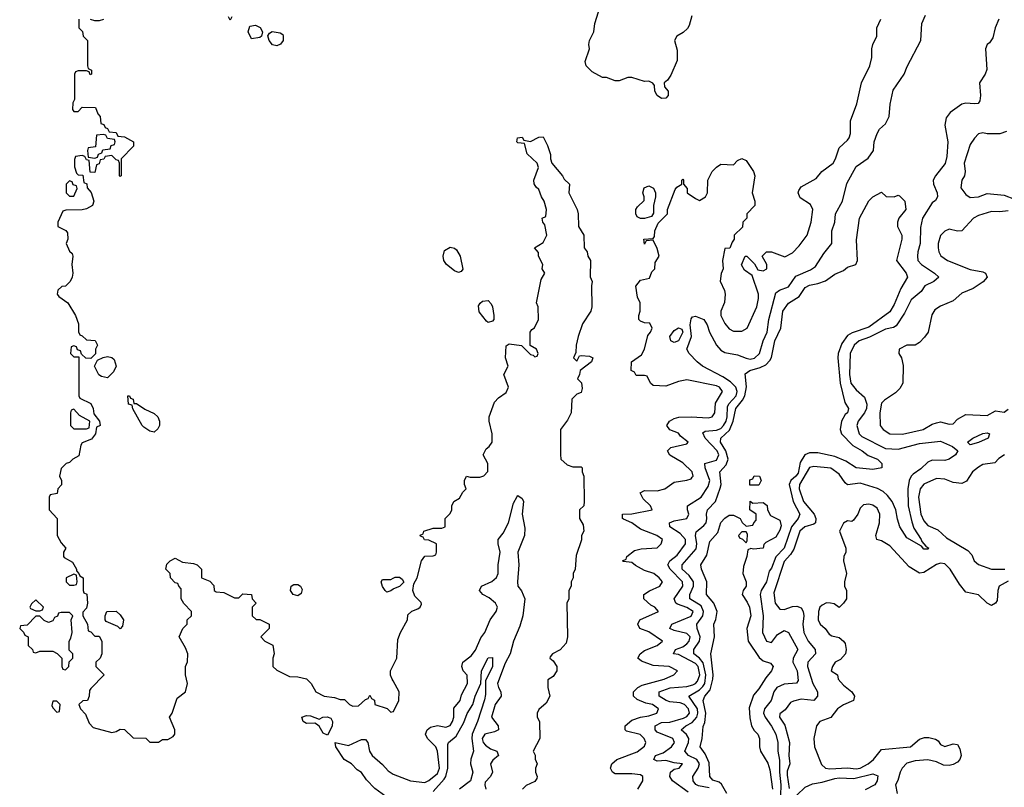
# Model space of a CAD drawing. Header units: inches. Extents: x 2601682 to 2755810, y 449311 to 584050.
# Tile 77 of 256: x 2638234 to 2642891, y 482379 to 486008. Entities that reach past the tile are written whole.
import ezdxf

# ---------------------------------------------------------------- set-up
doc = ezdxf.new("R2010")
doc.units = ezdxf.units.IN
doc.header["$MEASUREMENT"] = 0
doc.layers.add('C6438', color=7, linetype='Continuous')
doc.layers.add('C6448', color=7, linetype='Continuous')

msp = doc.modelspace()

# ---------------------------------------------------------------- linework, layer by layer
at = {"layer": 'C6438', "color": 2}
for points, elevation in [([(2638514, 486010), (2638514, 485970), (2638531.6, 485951.6), (2638534, 485930), (2638554, 485910), (2638554, 485790), (2638558, 485778), (2638574, 485770), (2638574, 485750), (2638567.3, 485747.3), (2638562, 485762), (2638550, 485766), (2638510, 485766), (2638498, 485762), (2638494, 485750), (2638494, 485630), (2638485.4, 485614.6), (2638483.6, 485583.6), (2638490, 485574), (2638510, 485574), (2638530, 485594), (2638592.7, 485592.7), (2638603.6, 485563.6), (2638614, 485550), (2638618, 485518), (2638632.7, 485512.7), (2638638, 485498), (2638650, 485494), (2638658, 485478), (2638690, 485474), (2638698, 485458), (2638730, 485454), (2638772, 485430), (2638772, 485410), (2638714, 485350), (2638714, 485270), (2638710, 485266), (2638706, 485270), (2638706, 485330), (2638702, 485342), (2638690, 485346), (2638670, 485366), (2638638, 485362), (2638631.6, 485348.4), (2638614, 485346), (2638610, 485326), (2638598, 485322), (2638590, 485286), (2638567.3, 485287.3), (2638562, 485342), (2638550, 485346), (2638542, 485362), (2638530, 485366), (2638498, 485362), (2638492.7, 485347.3), (2638492.7, 485312.7), (2638502, 485282), (2638510, 485274), (2638532.7, 485272.7), (2638538, 485238), (2638552, 485232), (2638552.7, 485212.7), (2638571.6, 485191.6), (2638584.7, 485150), (2638578, 485130), (2638550, 485114), (2638530, 485108.7), (2638452.7, 485107.3), (2638438, 485102), (2638414, 485050), (2638414, 485030), (2638451.6, 485011.6), (2638459.6, 484999.6), (2638462, 484970), (2638454, 484950), (2638470, 484914), (2638482, 484902), (2638484.7, 484890), (2638481, 484850), (2638484.7, 484810), (2638482, 484790), (2638472, 484770), (2638450, 484748), (2638432.7, 484747.3), (2638414, 484730), (2638412, 484710), (2638419.6, 484699.6), (2638462, 484670), (2638498, 484610), (2638512, 484570), (2638512.7, 484532.7), (2638518, 484518), (2638530, 484514), (2638550, 484494), (2638591.6, 484491.6), (2638602, 484470), (2638592, 484450), (2638592, 484428), (2638570, 484406), (2638547.3, 484407.3), (2638526, 484426), (2638522, 484442), (2638507.3, 484447.3), (2638502, 484462), (2638490, 484466), (2638478, 484462), (2638474, 484430), (2638490, 484414), (2638514, 484414), (2638514, 484230), (2638518, 484218), (2638570, 484194), (2638582, 484170), (2638584.7, 484144.7), (2638612, 484110), (2638614, 484090), (2638598, 484082), (2638592, 484050), (2638574.4, 484025.6), (2638530, 484008), (2638523.5, 483996.5), (2638513.2, 483946.8), (2638484.7, 483930), (2638470, 483915.3), (2638454, 483910), (2638430, 483886), (2638422, 483850), (2638432, 483830), (2638431.6, 483808.4), (2638414, 483790), (2638411.3, 483768.7), (2638378, 483762), (2638374, 483750), (2638374, 483690), (2638412, 483650), (2638412, 483570), (2638430, 483534), (2638452, 483510), (2638442, 483490), (2638442, 483470), (2638444.7, 483464.7), (2638483.6, 483443.6), (2638502, 483410), (2638502, 483402), (2638514, 483390), (2638518, 483378), (2638534, 483370), (2638534, 483310), (2638538, 483298), (2638551.6, 483291.6), (2638554, 483250), (2638550, 483226), (2638532.7, 483207.3), (2638532, 483190), (2638554, 483150), (2638558, 483118), (2638570, 483114), (2638590, 483094), (2638610, 483094), (2638622, 483070), (2638622, 483010), (2638614, 482990), (2638594, 482970), (2638594, 482950), (2638634, 482910), (2638570, 482846), (2638563.6, 482836.4), (2638562, 482810), (2638554, 482790), (2638532.7, 482787.3), (2638514, 482770), (2638522, 482750), (2638545.4, 482725.4), (2638562, 482682), (2638581, 482661), (2638670, 482638), (2638690, 482642), (2638710, 482654), (2638730, 482652), (2638770, 482612), (2638830, 482611.3), (2638850, 482592), (2638890, 482592), (2638910, 482604.7), (2638934.6, 482605.4), (2638960.4, 482619.6), (2638968, 482630), (2638968, 482650), (2638942, 482710), (2638955.3, 482730), (2638979, 482801), (2639018, 482830), (2639028, 482870), (2639018, 482910), (2639018, 482950), (2639028.4, 482971.6), (2639028.7, 483010), (2639018, 483038), (2638988, 483090), (2639006, 483130), (2639026, 483150), (2639026, 483170), (2639046, 483190), (2639046, 483210), (2639010, 483248), (2638998, 483270), (2638998, 483318), (2638986, 483330), (2638982, 483342), (2638970, 483346), (2638948, 483370), (2638946, 483390), (2638926, 483410), (2638930, 483434), (2638946, 483450), (2638970, 483462), (2639003.6, 483443.6), (2639056.9, 483436.9), (2639074, 483430), (2639094, 483410), (2639094, 483370), (2639132.7, 483352.7), (2639152.7, 483332.7), (2639154, 483310), (2639163.6, 483303.6), (2639199.6, 483299.6), (2639250, 483274), (2639270, 483274), (2639290, 483294), (2639331.1, 483291.1), (2639334, 483270), (2639352, 483250), (2639334, 483230), (2639334, 483190), (2639352.7, 483172.7), (2639370, 483172), (2639414, 483150), (2639414, 483130), (2639374, 483090), (2639394, 483070), (2639431.6, 483051.6), (2639438, 483010), (2639432, 482990), (2639432, 482950), (2639450, 482932), (2639510, 482902), (2639550, 482901), (2639590, 482891.3), (2639612, 482870), (2639634, 482830), (2639674, 482810), (2639723.6, 482803.6), (2639750, 482794), (2639770, 482794), (2639794, 482770), (2639810, 482762), (2639836.4, 482763.6), (2639870, 482794), (2639882, 482798), (2639890, 482814), (2639898, 482798), (2639911.6, 482791.6), (2639914, 482770), (2639971.6, 482751.6), (2639990, 482734), (2640000, 482737.3)], 26), ([(2638630, 486008.7), (2638610, 486002), (2638590, 486002), (2638568.4, 486008.4)], 26), ([(2639238, 486022), (2639230, 486006), (2639222, 486022)], 26), ([(2640000, 483316.3), (2639990, 483308), (2639970, 483302), (2639962, 483310), (2639950, 483328), (2639944, 483350), (2639950, 483362), (2639990, 483362), (2640000, 483367)], 26), ([(2640000, 482881.6), (2639995.3, 482890), (2639988.7, 482908.7), (2639988, 482930), (2640000, 482954)], 26), ([(2640000, 482289.4), (2639983.3, 482323.3), (2639913.1, 482373.1), (2639873.7, 482413.7), (2639850, 482449.2), (2639830, 482461.2), (2639802.7, 482490), (2639769.5, 482510), (2639729, 482570), (2639726, 482590), (2639790, 482576.3), (2639850, 482605.5), (2639870, 482604.9), (2639880.4, 482590), (2639888.4, 482550), (2639900.5, 482530), (2639950, 482486.7), (2639976.8, 482456.8), (2640000, 482441.7)], 22)]:
    msp.add_lwpolyline(points, dxfattribs=dict(at, elevation=elevation))
for points, elevation in [([(2639330, 485918), (2639315.3, 485950), (2639322, 485978), (2639350, 485982), (2639371.1, 485971.1), (2639382, 485950), (2639378, 485930), (2639370, 485924)], 26), ([(2639450, 485885.2), (2639430, 485889), (2639414, 485910), (2639408, 485932), (2639415.3, 485944.7), (2639428.4, 485951.6), (2639466.4, 485946.4), (2639478, 485938), (2639481, 485930), (2639481, 485910), (2639467.1, 485892.9)], 26), ([(2638630, 485466), (2638598, 485462), (2638592.7, 485407.3), (2638558, 485402), (2638554, 485390), (2638558, 485358), (2638590, 485354), (2638602, 485358), (2638607.3, 485372.7), (2638622, 485378), (2638627.3, 485392.7), (2638662, 485398), (2638667.3, 485412.7), (2638682, 485418), (2638686, 485430), (2638682, 485442), (2638650, 485446), (2638642, 485462)], 26), ([(2638470, 485246), (2638454, 485230), (2638454, 485190), (2638470, 485174), (2638490, 485174), (2638506, 485210), (2638502, 485222), (2638487.3, 485227.3), (2638482, 485242)], 26), ([(2638650, 484315.3), (2638621.2, 484321.2), (2638608.7, 484328.7), (2638588, 484370), (2638602, 484398), (2638628.7, 484411.3), (2638650, 484416), (2638670, 484411.3), (2638681, 484401), (2638691, 484370), (2638677.3, 484342.7)], 26), ([(2638774, 484194), (2638786, 484194), (2638826.4, 484166.4), (2638870, 484146.8), (2638886.8, 484130), (2638894.8, 484110), (2638896, 484090), (2638886.8, 484073.2), (2638870, 484058), (2638850, 484062), (2638820.9, 484080.9), (2638814, 484090), (2638768.7, 484168.7), (2638766, 484186), (2638748, 484190), (2638746, 484230), (2638754, 484230), (2638758, 484218), (2638770, 484214)], 26), ([(2638490, 484166), (2638478, 484162), (2638474, 484150), (2638474, 484090), (2638490, 484074), (2638550, 484074), (2638562, 484078), (2638566, 484110), (2638516.4, 484136.4)], 26), ([(2638490, 483386), (2638454, 483370), (2638454, 483350), (2638470, 483334), (2638490, 483334), (2638502, 483338), (2638506, 483350), (2638502, 483382)], 26), ([(2639550, 483284), (2639528, 483290), (2639515.3, 483310), (2639518, 483330), (2639530, 483338), (2639550, 483338), (2639562, 483330), (2639570, 483314), (2639565.4, 483294.6)], 26), ([(2638310, 483266), (2638290, 483246), (2638282, 483230), (2638284.7, 483224.7), (2638310, 483214), (2638330, 483214), (2638342, 483218), (2638346, 483230)], 26), ([(2638470, 483206), (2638430, 483206), (2638418, 483202), (2638412.7, 483187.3), (2638398, 483182), (2638390, 483166), (2638370, 483158), (2638350, 483168), (2638330, 483188), (2638310, 483188), (2638270, 483146), (2638238, 483142), (2638234, 483130), (2638252.7, 483112.7), (2638258, 483098), (2638274, 483090), (2638274, 483050), (2638294, 483030), (2638298, 483018), (2638310, 483014), (2638330, 483022), (2638390, 483022), (2638411.6, 483011.6), (2638434, 482990), (2638434, 482950), (2638438, 482938), (2638450, 482934), (2638466, 482950), (2638467.3, 482972.7), (2638486, 482990), (2638486, 483010), (2638468, 483028), (2638468.7, 483070), (2638476.4, 483083.6), (2638482, 483110), (2638478, 483170), (2638486, 483190)], 26), ([(2638710, 483128), (2638699, 483139), (2638643.1, 483163.1), (2638638, 483170), (2638638, 483190), (2638646, 483210), (2638690, 483212), (2638710, 483194), (2638724.7, 483170), (2638719.6, 483140.4)], 26), ([(2638410, 482786), (2638390, 482786), (2638385.4, 482765.4), (2638390, 482754), (2638410, 482734), (2638422, 482738), (2638426, 482770)], 26), ([(2639650, 482701), (2639668, 482710), (2639688, 482712), (2639705.5, 482705.5), (2639714, 482690), (2639711.8, 482668.2), (2639690, 482626), (2639670, 482635.3), (2639650, 482668.7), (2639638, 482678), (2639630, 482682), (2639590, 482681.2), (2639575.3, 482690), (2639569, 482710), (2639590, 482718.8), (2639610, 482717.3)], 22)]:
    msp.add_lwpolyline(points, close=True, dxfattribs=dict(at, elevation=elevation))
at = {"layer": 'C6448', "color": 2}
for points, elevation in [([(2641413.7, 486026.3), (2641399.9, 485980.1), (2641393, 485967), (2641372.8, 485947.2), (2641342, 485930), (2641331.3, 485910), (2641344.1, 485864.1), (2641344.1, 485815.9), (2641314.6, 485745.4), (2641298.4, 485721.6), (2641282, 485710), (2641284.7, 485690), (2641300.7, 485670), (2641300.7, 485650), (2641290, 485637.2), (2641270, 485636), (2641249.5, 485649.5), (2641239, 485670), (2641236.4, 485696.4), (2641228.4, 485708.4), (2641210, 485718), (2641190, 485715.3), (2641130, 485735.3), (2641110, 485734), (2641070, 485719.3), (2641050, 485719.3), (2641010, 485734), (2640990, 485735.3), (2640941.5, 485761.5), (2640914, 485790), (2640909.3, 485810.7), (2640929.2, 485870), (2640926, 485890), (2640929.2, 485910), (2640949, 485950), (2640954, 485990), (2640979.3, 486070)], 26), ([(2641158, 482370), (2641182, 482410), (2641182, 482430), (2641170, 482437.2), (2641130, 482442.7), (2641050, 482442), (2641038, 482450), (2641028.7, 482470), (2641035.3, 482490), (2641058, 482510), (2641154.2, 482545.8), (2641190, 482574), (2641195.3, 482590), (2641188, 482610), (2641168.9, 482628.9), (2641104.7, 482644.7), (2641098, 482650), (2641098, 482670), (2641130, 482696), (2641170, 482710.8), (2641210, 482717.3), (2641248, 482730), (2641255.3, 482750), (2641228, 482770), (2641195.9, 482775.9), (2641154, 482794), (2641138, 482810), (2641138, 482830), (2641158, 482850), (2641178.6, 482861.4), (2641282, 482890), (2641328, 482910), (2641346, 482930), (2641306, 482950), (2641230, 482954), (2641174.6, 482974.6), (2641158, 482990), (2641168.7, 483010), (2641190, 483026), (2641248.7, 483050), (2641274, 483070), (2641210, 483113.2), (2641168, 483130), (2641158, 483150), (2641168, 483170), (2641255.3, 483210), (2641239, 483230), (2641220.1, 483240.1), (2641186, 483270), (2641186, 483290), (2641212.5, 483307.5), (2641262, 483330), (2641274, 483350), (2641259, 483370), (2641234, 483390), (2641190, 483403.7), (2641146.8, 483426.8), (2641130, 483442), (2641090, 483446), (2641086, 483450), (2641102, 483458), (2641106, 483470), (2641142, 483498), (2641173.1, 483506.9), (2641250, 483511.3), (2641268.7, 483530), (2641274, 483550), (2641248, 483570), (2641170, 483599), (2641130, 483628.7), (2641090, 483646), (2641086, 483650), (2641086, 483670), (2641130, 483672), (2641226, 483690), (2641218, 483710), (2641183.1, 483743.1), (2641168.7, 483771.3), (2641190, 483782), (2641250, 483781), (2641286, 483790), (2641330, 483821), (2641390, 483831), (2641410, 483838), (2641415.5, 483844.5), (2641419, 483850), (2641415.1, 483870), (2641370, 483912.7), (2641309.3, 483949.3), (2641298, 483970), (2641314.6, 483985.4), (2641390, 484002), (2641395.3, 484010), (2641359.3, 484039.3), (2641350, 484052.7), (2641309.1, 484069.1), (2641295.3, 484090), (2641308, 484110), (2641330, 484122.8), (2641351.8, 484128.2), (2641410, 484130.7), (2641490, 484126), (2641509.4, 484130.6), (2641522.7, 484150), (2641525.1, 484194.9), (2641558, 484250), (2641544, 484270), (2641530, 484276.2), (2641390, 484305.2), (2641350, 484297.2), (2641290, 484275.3), (2641230, 484278), (2641218, 484290), (2641202, 484322), (2641190, 484326), (2641150, 484326), (2641142, 484342), (2641126, 484350), (2641128, 484390), (2641176, 484424), (2641189.3, 484450.7), (2641205.2, 484514.8), (2641218, 484530), (2641226, 484550), (2641214, 484574), (2641190, 484575.3), (2641170, 484582), (2641162, 484590), (2641162, 484610), (2641168.7, 484630), (2641168.7, 484670), (2641156, 484696), (2641148.9, 484748.9), (2641170, 484776), (2641213.2, 484786.8), (2641224, 484816), (2641238, 484830), (2641240.4, 484859.6), (2641258, 484890), (2641250, 484926), (2641230, 484966), (2641198, 484962), (2641190, 484946), (2641186, 484970), (2641230, 484974), (2641236.4, 484983.6), (2641238, 485010), (2641254.6, 485045.4), (2641298, 485090), (2641298, 485110), (2641334.6, 485205.4), (2641343.1, 485216.9), (2641366, 485230), (2641366, 485250), (2641370, 485254), (2641374, 485250), (2641374, 485230), (2641392, 485210), (2641392, 485190), (2641430, 485162), (2641450, 485154), (2641478, 485170), (2641488, 485190), (2641488.7, 485250), (2641509.4, 485290.6), (2641530, 485311.3), (2641550, 485324.7), (2641610, 485322), (2641630, 485342), (2641650, 485352), (2641670, 485342), (2641704.7, 485290), (2641712, 485270), (2641698, 485190), (2641712, 485150), (2641711.3, 485130), (2641674, 485090), (2641674, 485070), (2641654, 485050), (2641652.7, 485027.3), (2641614, 484990), (2641614, 484970), (2641603.6, 484956.4), (2641592.7, 484927.3), (2641570, 484926), (2641558.8, 484870), (2641562, 484830), (2641552.7, 484807.3), (2641548, 484772), (2641567.9, 484727.9), (2641570.8, 484710), (2641568.4, 484671.6), (2641550.7, 484630), (2641550.7, 484610), (2641570, 484571.3), (2641590, 484546), (2641610, 484536), (2641630, 484534.8), (2641650, 484536), (2641675.3, 484550), (2641721.2, 484650), (2641729.1, 484689.1), (2641729.2, 484710), (2641698, 484798), (2641663.1, 484823.1), (2641648.4, 484848.4), (2641666, 484890), (2641674, 484890), (2641710, 484854), (2641725.4, 484825.4), (2641750, 484821), (2641768, 484830), (2641768, 484850), (2641746, 484890), (2641766, 484910), (2641790, 484911.3), (2641852.5, 484887.5), (2641890, 484906), (2641921.5, 484938.5), (2641959, 484990), (2641978, 485050), (2641985.2, 485110), (2641974.8, 485134.8), (2641926.3, 485166.3), (2641917, 485190), (2641920.1, 485199.9), (2641930, 485217.3), (2642002, 485258), (2642028.7, 485290), (2642082, 485330), (2642093.2, 485350), (2642110, 485402), (2642150, 485438), (2642157.2, 485450), (2642164, 485470), (2642164, 485530), (2642193.2, 485610), (2642216, 485710), (2642256, 485790), (2642264, 485830), (2642264, 485870), (2642269, 485890), (2642289, 485930), (2642288.7, 485970), (2642308, 486010)], 26), ([(2641396.2, 482356.2), (2641322, 482410), (2641309.7, 482430), (2641311.6, 482450), (2641330, 482465.3), (2641354, 482470), (2641368.7, 482490), (2641330, 482494.5), (2641290, 482505.4), (2641250, 482503), (2641233.2, 482510), (2641242, 482530), (2641278.2, 482541.8), (2641317.6, 482570), (2641331.6, 482590), (2641323.7, 482610), (2641250, 482638.9), (2641239.7, 482650), (2641240.5, 482670), (2641270, 482685.8), (2641310, 482687.2), (2641374, 482706), (2641390, 482714.4), (2641402, 482730), (2641397.7, 482750), (2641378, 482770), (2641358.2, 482778.2), (2641310, 482783.4), (2641291.8, 482790), (2641258.4, 482810), (2641258, 482830), (2641311.4, 482848.6), (2641390, 482855.6), (2641417.3, 482862.7), (2641431.1, 482868.9), (2641439.9, 482880.1), (2641450.6, 482910), (2641443.1, 482950), (2641430, 482964.5), (2641350, 483006), (2641326, 483010), (2641335.3, 483030), (2641370, 483043.1), (2641390, 483057.1), (2641400.5, 483070), (2641405.6, 483090), (2641390, 483105.6), (2641330, 483120.5), (2641309, 483130), (2641319.3, 483150), (2641410, 483187.8), (2641419.7, 483210), (2641390, 483229.7), (2641344.8, 483244.8), (2641337, 483250), (2641329.5, 483270), (2641371.1, 483330), (2641369.7, 483350), (2641311.1, 483410), (2641300.5, 483430), (2641309.6, 483450), (2641343.3, 483476.7), (2641383.6, 483530), (2641383, 483550), (2641358.2, 483578.2), (2641309.6, 483610), (2641307.3, 483630), (2641330, 483639.5), (2641389, 483650), (2641399.3, 483670), (2641392.7, 483690), (2641393.2, 483710), (2641458, 483750), (2641490, 483800.7), (2641499.1, 483830), (2641476.3, 483890), (2641474, 483910), (2641530, 483925.3), (2641540.4, 483950), (2641533.1, 483970), (2641476.9, 484030), (2641465.6, 484054.4), (2641477, 484063), (2641530, 484067.1), (2641550, 484075.6), (2641563.5, 484090), (2641575.9, 484110), (2641580.7, 484130), (2641582, 484178), (2641588.5, 484191.5), (2641622.7, 484230), (2641627.4, 484250), (2641621, 484270), (2641596.3, 484296.3), (2641560, 484320), (2641463.7, 484370), (2641438, 484390), (2641401.2, 484430), (2641389.3, 484450), (2641412, 484510), (2641405.2, 484565.2), (2641410, 484594), (2641416.4, 484603.6), (2641430, 484606), (2641470, 484591.3), (2641485.2, 484565.2), (2641496.4, 484530), (2641530.3, 484470), (2641550, 484445.7), (2641570, 484434.9), (2641630, 484423.1), (2641670, 484407.6), (2641690, 484403.6), (2641710, 484407.4), (2641734, 484430), (2641751.1, 484490), (2641769.7, 484530), (2641777.7, 484590), (2641810, 484716), (2641828.7, 484730), (2641870, 484745.5), (2641905.2, 484794.8), (2641974.6, 484825.4), (2641998.3, 484841.7), (2642037.2, 484902.8), (2642076, 484950), (2642075.1, 485010), (2642089, 485050), (2642092.7, 485090), (2642125.2, 485150), (2642146, 485234), (2642190, 485314), (2642247.2, 485352.8), (2642273.2, 485390), (2642275.1, 485430), (2642289.3, 485470), (2642301.2, 485490), (2642330, 485516), (2642346.6, 485550), (2642351.9, 485608.1), (2642365.6, 485674.4), (2642417.2, 485750), (2642432.5, 485787.5), (2642497.2, 485910), (2642500.9, 485990), (2642519.3, 486030)], 22), ([(2642864.9, 486010), (2642848.2, 485970), (2642837.3, 485922.7), (2642822, 485898), (2642811, 485890), (2642802.8, 485870), (2642808.2, 485771.8), (2642800.7, 485750), (2642774, 485710), (2642778.4, 485650), (2642775.6, 485624.4), (2642767.7, 485612.3), (2642750, 485609.5), (2642710, 485614), (2642690, 485609.4), (2642634.8, 485570), (2642616.4, 485543.6), (2642610.4, 485510), (2642624.6, 485430), (2642619.3, 485360.7), (2642611.4, 485328.6), (2642565.5, 485270), (2642555.5, 485250), (2642557.1, 485230), (2642573.4, 485190), (2642576, 485170), (2642566.4, 485153.6), (2642550, 485142), (2642504.9, 485070), (2642494.7, 485025.3), (2642493.7, 484950), (2642481.6, 484910), (2642480.5, 484890), (2642483, 484870), (2642499.1, 484850), (2642560.7, 484810), (2642581, 484790), (2642558, 484770), (2642514.8, 484750), (2642497.4, 484722.6), (2642450, 484683.7), (2642419.2, 484620.8), (2642379.6, 484560.4), (2642367.4, 484552.6), (2642330, 484545.1), (2642253.2, 484506.8), (2642204.9, 484490), (2642180.4, 484470), (2642162, 484430), (2642158.9, 484330), (2642166, 484290), (2642190, 484257.3), (2642230, 484222.8), (2642241.1, 484190), (2642238.9, 484170), (2642230.3, 484150), (2642199.5, 484110), (2642194.4, 484090), (2642204.9, 484050), (2642216.7, 484036.7), (2642330, 483980.9), (2642390, 483978.3), (2642490, 484003.7), (2642590, 484015.8), (2642646, 483990), (2642672, 483970), (2642661, 483950), (2642630, 483929.6), (2642610, 483923.6), (2642550, 483925.6), (2642530, 483916.2), (2642495.9, 483884.1), (2642460.2, 483859.8), (2642450.3, 483849.7), (2642442, 483830), (2642434.9, 483790), (2642436.1, 483710), (2642454.2, 483634.2), (2642463.6, 483603.6), (2642498.8, 483550), (2642500.7, 483540.7), (2642519.6, 483519.6), (2642534.8, 483510), (2642530, 483504), (2642510, 483504), (2642499, 483519), (2642430, 483558), (2642397.6, 483610), (2642385.9, 483645.9), (2642378.9, 483690), (2642360.5, 483730), (2642338.9, 483758.9), (2642317.8, 483777.8), (2642290.9, 483790.9), (2642210, 483817.4), (2642149.6, 483809.6), (2642138, 483818), (2642110, 483859.5), (2642070, 483887.6), (2641990, 483895.8), (2641970, 483891.6), (2641923.1, 483810), (2641921.5, 483790), (2641942, 483730), (2641991.8, 483670), (2642000.3, 483650), (2641998, 483630), (2641990, 483622.9), (2641947.3, 483610), (2641924.9, 483590), (2641895.9, 483504.1), (2641880.4, 483479.6), (2641850, 483446), (2641800.9, 483299.1), (2641808.2, 483250), (2641830, 483220.7), (2641850, 483219.3), (2641890, 483234), (2641910, 483235.8), (2641930, 483227.7), (2641939.5, 483210), (2641943.1, 483190), (2641938, 483150), (2641943.7, 483110), (2641963.1, 483070), (2641997.1, 483030), (2641998, 483010), (2641962.4, 482970), (2641960.3, 482950), (2641985.7, 482870), (2642008.2, 482830), (2642008, 482810), (2641990, 482789.6), (2641930, 482795.1), (2641893.7, 482786.3), (2641880.7, 482779.3), (2641854.4, 482745.6), (2641830, 482726), (2641827.7, 482710), (2641852.7, 482672.7), (2641875.8, 482590), (2641872.2, 482530), (2641877, 482490), (2641864.7, 482455.3), (2641863.8, 482436.2), (2641873.8, 482373.8)], 22), ([(2640000, 482954), (2640018, 482990), (2640023.1, 483076.9), (2640035.3, 483110), (2640068.7, 483170), (2640070, 483194), (2640088.4, 483211.6), (2640118, 483222), (2640128, 483230), (2640134.6, 483245.4), (2640132.9, 483252.9), (2640102.7, 483282.7), (2640093.2, 483310), (2640099, 483341), (2640114, 483370), (2640135.3, 483450), (2640150, 483472), (2640190, 483474), (2640202, 483478), (2640206, 483490), (2640206, 483530), (2640170, 483548), (2640148.4, 483548.4), (2640142, 483562), (2640130, 483566), (2640128.4, 483571.6), (2640142, 483578), (2640146, 483590), (2640190, 483604.7), (2640230, 483604.7), (2640246, 483610), (2640246, 483650), (2640270, 483674), (2640278, 483690), (2640278, 483710), (2640288, 483730), (2640314.6, 483745.4), (2640330, 483774), (2640346, 483790), (2640338, 483810), (2640338, 483830), (2640348, 483850), (2640364.7, 483844.7), (2640410, 483844.7), (2640428.9, 483851.1), (2640448.7, 483871.3), (2640448.7, 483910), (2640426, 483950), (2640441.2, 483978.8), (2640455.3, 483990), (2640468.7, 484010), (2640468.7, 484050), (2640455.3, 484110), (2640455.3, 484130), (2640480.2, 484199.8), (2640499, 484221), (2640534.5, 484245.5), (2640546, 484270), (2640524, 484330), (2640544, 484370), (2640532.7, 484410), (2640534.6, 484465.4), (2640550, 484476), (2640607.1, 484467.1), (2640650, 484424.7), (2640662, 484422), (2640670, 484414), (2640682, 484418), (2640686, 484430), (2640678, 484450), (2640648.4, 484468.4), (2640648, 484530), (2640656.4, 484543.6), (2640668.4, 484551.6), (2640688, 484590), (2640686, 484650), (2640678, 484670), (2640700.4, 484779.6), (2640718, 484810), (2640706, 484830), (2640708, 484850), (2640688, 484890), (2640687.3, 484907.3), (2640669, 484930), (2640710, 484954), (2640728, 484990), (2640718, 485038), (2640708, 485050), (2640706, 485070), (2640722, 485078), (2640726, 485110), (2640715.3, 485150), (2640702, 485170), (2640690, 485206), (2640676.4, 485216.4), (2640667.3, 485232.7), (2640666, 485250), (2640688.7, 485310), (2640682, 485330), (2640634.6, 485374.6), (2640622, 485422), (2640590, 485426), (2640586, 485430), (2640588, 485450), (2640610, 485452), (2640618, 485438), (2640650, 485432), (2640690, 485452), (2640710, 485454), (2640730, 485414), (2640744.7, 485370), (2640744.7, 485350), (2640751.3, 485330), (2640802, 485270), (2640810, 485254), (2640834, 485230), (2640832, 485190), (2640871.1, 485111.1), (2640876, 485090), (2640878, 485030), (2640902, 484990), (2640904.7, 484930), (2640918, 484910), (2640922, 484890), (2640934, 484870), (2640932.7, 484792.7), (2640942, 484770), (2640938, 484750), (2640941, 484650), (2640936, 484630), (2640896, 484570), (2640876, 484510), (2640866.8, 484470), (2640864.7, 484435.3), (2640854, 484410), (2640870, 484394), (2640881.2, 484418.8), (2640890, 484421), (2640930, 484417.3), (2640944.7, 484410), (2640938, 484390), (2640884.7, 484350), (2640882, 484330), (2640872, 484310), (2640890.8, 484290.8), (2640895.3, 484264.7), (2640890, 484246), (2640870, 484238), (2640846, 484214), (2640842, 484150), (2640825.4, 484114.6), (2640792, 484070), (2640792.7, 483952.7), (2640794, 483930), (2640823.6, 483903.6), (2640850, 483894), (2640890, 483894), (2640894, 483890), (2640894, 483870), (2640902, 483850), (2640904.7, 483730), (2640902, 483710), (2640882, 483690), (2640882, 483650), (2640899.6, 483619.6), (2640902, 483590), (2640892, 483570), (2640891.6, 483548.4), (2640865.4, 483474.6), (2640862, 483410), (2640852, 483390), (2640852, 483370), (2640842, 483350), (2640842, 483330), (2640832, 483310), (2640832, 483270), (2640822, 483250), (2640824.7, 483090), (2640819.6, 483060.4), (2640791.1, 483028.9), (2640754, 483010), (2640743.6, 482996.4), (2640742, 482990), (2640756.9, 482976.9), (2640774, 482950), (2640774, 482930), (2640756.9, 482903.1), (2640732.7, 482887.3), (2640732, 482850), (2640742, 482810), (2640723.6, 482776.4), (2640690, 482746), (2640682, 482730), (2640682, 482710), (2640692, 482690), (2640694, 482610), (2640662, 482550), (2640671.6, 482531.6), (2640672.7, 482512.7), (2640682, 482490), (2640674, 482470), (2640674, 482450), (2640682, 482430), (2640679.6, 482420.4), (2640670, 482406), (2640630, 482388), (2640612, 482370)], 26), ([(2642901, 485479), (2642870.9, 485469.1), (2642810, 485468.7), (2642790, 485473.2), (2642770, 485468.7), (2642750, 485448.7), (2642730, 485418), (2642700.7, 485330), (2642706.8, 485290), (2642702.8, 485270), (2642691, 485250), (2642686.4, 485213.6), (2642710, 485181), (2642730, 485167.3), (2642770, 485170.8), (2642810, 485186.8), (2642890, 485178.8), (2642939.8, 485159.8)], 26), ([(2641496, 482376), (2641445.6, 482385.6), (2641432.8, 482392.8), (2641418.9, 482410), (2641417.4, 482430), (2641444, 482470), (2641449.7, 482490), (2641437.6, 482510), (2641397, 482530), (2641379.6, 482550), (2641397.3, 482590), (2641399.1, 482610), (2641388.7, 482628.7), (2641362.7, 482650), (2641385.2, 482670), (2641415.3, 482684.7), (2641437.1, 482710), (2641441.8, 482730), (2641439.4, 482750), (2641399.6, 482810), (2641450, 482840.2), (2641465, 482855), (2641474, 482870), (2641479.1, 482910), (2641466.6, 482966.6), (2641450, 482988.7), (2641423.5, 483010), (2641423.1, 483023.1), (2641423.1, 483030), (2641449.8, 483070), (2641453.1, 483090), (2641438.3, 483130), (2641436.3, 483150), (2641465.3, 483190), (2641468.7, 483210), (2641457.2, 483237.2), (2641404.5, 483270), (2641404.2, 483290), (2641421.5, 483330), (2641420.4, 483350), (2641400.7, 483380.7), (2641368.3, 483410), (2641368.2, 483430), (2641433.2, 483506.8), (2641437.6, 483530), (2641431.2, 483570), (2641433.1, 483586.9), (2641470, 483616.4), (2641480.5, 483630), (2641484.4, 483650), (2641482, 483670), (2641487.6, 483690), (2641526, 483730), (2641547.6, 483792.4), (2641552.4, 483810), (2641546.3, 483870), (2641575.8, 483904.2), (2641584.8, 483930), (2641573.8, 483970), (2641548.5, 484010), (2641551.1, 484028.9), (2641592.2, 484067.8), (2641609, 484110), (2641620.9, 484170), (2641653.7, 484210), (2641663.5, 484230), (2641671.7, 484271.7), (2641666, 484334), (2641688, 484350), (2641736.4, 484363.6), (2641763.3, 484376.7), (2641782.7, 484397.3), (2641789.7, 484410.3), (2641806.6, 484490), (2641833.6, 484550), (2641843.5, 484630), (2641870, 484668), (2641920.5, 484699.5), (2641950, 484742), (2641970, 484752.4), (2642010, 484760.5), (2642046, 484774), (2642090, 484804.9), (2642130, 484822.8), (2642150, 484838.8), (2642189.2, 484850.8), (2642197.2, 484870), (2642192.9, 484967.1), (2642206.6, 485070), (2642250, 485151.3), (2642270, 485171.3), (2642310, 485192), (2642332, 485172), (2642370, 485171.3), (2642390, 485178), (2642396, 485176), (2642421, 485150), (2642426, 485110), (2642392, 485070), (2642386, 485050), (2642386, 485030), (2642406, 484990), (2642406.8, 484970), (2642380.7, 484870), (2642427.7, 484810), (2642434, 484790), (2642402.6, 484737.4), (2642370, 484661.2), (2642350, 484627), (2642250, 484554.7), (2642172.3, 484527.7), (2642150, 484514.5), (2642123.5, 484476.5), (2642106, 484430), (2642104.2, 484410), (2642114.3, 484290), (2642137.6, 484197.6), (2642154.9, 484170), (2642150.4, 484150), (2642138.8, 484141.2), (2642120.5, 484110), (2642115.5, 484070), (2642120.7, 484050), (2642174.1, 483994.1), (2642218.8, 483970), (2642247.3, 483947.3), (2642291.3, 483930), (2642311.3, 483910), (2642312, 483890), (2642270, 483880.9), (2642190, 483889.6), (2642141, 483921), (2642090, 483943.6), (2642010, 483960.7), (2641970, 483959.7), (2641948.5, 483950), (2641925.9, 483914.1), (2641915.5, 483864.5), (2641906, 483850), (2641881.3, 483830), (2641873.8, 483810), (2641893.2, 483730), (2641924.2, 483670), (2641915.8, 483650), (2641884.5, 483610), (2641850.2, 483510), (2641811.2, 483468.8), (2641790, 483415.1), (2641778.7, 483401.3), (2641766.3, 483350), (2641741.5, 483310), (2641736.9, 483290), (2641750.4, 483189.6), (2641748.2, 483110), (2641766.8, 483070), (2641790, 483062.8), (2641819.1, 483100.9), (2641850, 483120.7), (2641870, 483110.8), (2641914.9, 483030), (2641892.2, 482990), (2641891.7, 482970), (2641911.5, 482930), (2641916.5, 482883.5), (2641908.3, 482871.7), (2641850, 482867.1), (2641814.9, 482850), (2641801.1, 482830), (2641788.4, 482790), (2641756.4, 482750), (2641752.2, 482730), (2641759.5, 482710), (2641790, 482668), (2641810, 482630.6), (2641820.3, 482590), (2641819.6, 482550), (2641827.7, 482507.8), (2641827.2, 482450), (2641834.5, 482390), (2641831.5, 482290)], 18), ([(2642910, 485105.1), (2642870, 485099.5), (2642830, 485101.2), (2642770, 485082), (2642746, 485070), (2642690.9, 485009.1), (2642670, 485008.7), (2642630, 485017.2), (2642610, 485008.7), (2642590, 484988), (2642578.8, 484950), (2642578.8, 484930), (2642581, 484910), (2642590.9, 484890.9), (2642622, 484870), (2642730, 484826.8), (2642790, 484816), (2642802, 484810), (2642811, 484790), (2642790.6, 484769.4), (2642743.5, 484736.5), (2642690, 484715.3), (2642650, 484679), (2642590, 484654), (2642563.4, 484636.6), (2642547.9, 484612.1), (2642530.7, 484530), (2642513.2, 484506.8), (2642490, 484482), (2642470, 484469), (2642430, 484468.7), (2642394, 484450), (2642392, 484430), (2642404.7, 484410), (2642413.7, 484373.7), (2642410.6, 484290), (2642396.4, 484263.6), (2642376.7, 484243.3), (2642324.7, 484210), (2642310, 484195.3), (2642302, 484150), (2642304, 484090), (2642318.8, 484070), (2642350, 484050.8), (2642410, 484048.4), (2642508, 484070), (2642550, 484096), (2642570, 484102.8), (2642590, 484106.8), (2642630, 484096), (2642650, 484098), (2642670, 484118.8), (2642710, 484141), (2642810, 484136), (2642850, 484158), (2642890, 484152), (2642910, 484166)], 26), ([(2642892, 483950), (2642865.8, 483934.2), (2642846.8, 483913.2), (2642790, 483905.2), (2642770, 483893.2), (2642740.7, 483870), (2642713, 483827), (2642690, 483816), (2642650, 483819.3), (2642610, 483835.1), (2642570, 483839.5), (2642510, 483811.8), (2642493, 483790), (2642484.9, 483750), (2642496.4, 483670), (2642510, 483638.8), (2642530, 483616.3), (2642576.4, 483596.4), (2642618, 483558), (2642718.5, 483498.5), (2642737.4, 483477.4), (2642749, 483449), (2642770, 483433), (2642830, 483410.5), (2642894, 483410)], 26), ([(2640000, 482441.7), (2640001, 482441), (2640082.8, 482410), (2640150, 482402), (2640170, 482410.4), (2640210, 482444.4), (2640219.2, 482470), (2640210.9, 482550), (2640202, 482570), (2640162.9, 482610), (2640153.6, 482630), (2640160.7, 482650), (2640177.1, 482662.9), (2640210, 482670.6), (2640250, 482663), (2640270, 482670.8), (2640280.7, 482690), (2640287, 482710), (2640287, 482753), (2640317, 482790), (2640323.3, 482816.7), (2640352.6, 482870), (2640350, 482908.7), (2640332.3, 482930), (2640325.1, 482950), (2640329.5, 482970), (2640370, 483000.7), (2640390, 483026.8), (2640414.9, 483085.1), (2640433.6, 483110), (2640459.6, 483170), (2640487, 483210), (2640494, 483230), (2640485.2, 483250), (2640454.5, 483274.5), (2640425.2, 483290), (2640409, 483310), (2640419, 483330), (2640467.5, 483352.5), (2640490, 483371.3), (2640498, 483390), (2640497.6, 483430), (2640507.3, 483490), (2640497.2, 483530), (2640497.2, 483550), (2640520.1, 483579.9), (2640545.6, 483630), (2640570, 483722), (2640586.6, 483753.4), (2640590, 483758), (2640610, 483744.7), (2640617.3, 483730), (2640610.8, 483670), (2640624, 483604), (2640622, 483570), (2640590.8, 483490), (2640594.8, 483430), (2640588.2, 483350), (2640590.8, 483330), (2640608.2, 483308.2), (2640623, 483270), (2640613.4, 483190), (2640599.3, 483140.7), (2640570.5, 483069.5), (2640554, 483010), (2640530, 482965.2), (2640493.7, 482870), (2640498.7, 482850), (2640510.6, 482830), (2640510.7, 482810), (2640482.6, 482770), (2640465.3, 482710), (2640497.6, 482670), (2640498.4, 482650), (2640479.4, 482640.6), (2640434.8, 482630), (2640422, 482610), (2640427, 482590), (2640437.8, 482577.8), (2640460.9, 482560.9), (2640490.4, 482550), (2640499.3, 482530), (2640472.5, 482507.5), (2640460.3, 482490), (2640470.3, 482450), (2640460.3, 482430), (2640436.5, 482403.5), (2640433.4, 482390), (2640439.5, 482370)], 22), ([(2641579.1, 482350), (2641554.3, 482394.3), (2641543.1, 482403.1), (2641513.4, 482413.4), (2641498, 482430), (2641495.2, 482495.2), (2641476.6, 482536.6), (2641452.3, 482570), (2641462.9, 482610), (2641466.8, 482666.8), (2641474.5, 482685.5), (2641479.7, 482730), (2641466.9, 482790), (2641474.7, 482810), (2641499.6, 482840.4), (2641513, 482890), (2641514.7, 482910), (2641503.7, 483010), (2641520.9, 483090), (2641517.2, 483150), (2641527.3, 483172.7), (2641533.2, 483210), (2641517.2, 483250), (2641482, 483290), (2641483.6, 483350), (2641459.5, 483410), (2641456, 483430), (2641483.6, 483476.4), (2641498.6, 483541.4), (2641536, 483584), (2641549.7, 483630.4), (2641570, 483651), (2641590, 483666), (2641610, 483666), (2641642, 483650), (2641651.6, 483631.6), (2641670, 483614), (2641702, 483618), (2641706, 483630), (2641718, 483642), (2641718, 483670), (2641688, 483690), (2641690, 483732), (2641702, 483722), (2641750, 483724.7), (2641770, 483712), (2641771.3, 483690), (2641784.7, 483664.7), (2641830, 483642), (2641835.5, 483615.5), (2641830, 483595.3), (2641810, 483560.9), (2641763, 483537), (2641753.7, 483526.3), (2641750, 483509.3), (2641704.7, 483504.7), (2641691.6, 483508.4), (2641678, 483502), (2641674, 483470), (2641657.5, 483422.5), (2641654, 483390), (2641670.7, 483350), (2641670.8, 483330), (2641656, 483310), (2641650.8, 483290), (2641674.7, 483254.7), (2641685.5, 483230), (2641692, 483190), (2641672.7, 483130), (2641679.3, 483070), (2641731.9, 482991.9), (2641750, 482977.3), (2641786, 482966), (2641798, 482950), (2641790.8, 482930), (2641762.9, 482897.1), (2641730, 482843.7), (2641704.8, 482815.2), (2641684.9, 482755.1), (2641687.3, 482707.3), (2641695.8, 482670), (2641707.7, 482647.8), (2641724.9, 482630), (2641733.4, 482610), (2641733.4, 482570), (2641738, 482550), (2641772.5, 482492.5), (2641782.2, 482462.2), (2641795.5, 482370)], 14), ([(2642910, 483353.2), (2642867.3, 483330), (2642860.7, 483310), (2642857.3, 483262.7), (2642850, 483248.7), (2642830, 483239), (2642810, 483249), (2642770, 483288.7), (2642710, 483302), (2642679.3, 483339.3), (2642635.1, 483410), (2642610, 483436), (2642590, 483438), (2642570, 483432), (2642510, 483394.5), (2642490, 483392), (2642442, 483422), (2642350, 483521.2), (2642310, 483544), (2642288.7, 483550), (2642284, 483570), (2642300.9, 483630), (2642302.7, 483670), (2642290, 483699), (2642270, 483713.2), (2642250, 483717.2), (2642226, 483714), (2642210, 483698), (2642198, 483670), (2642178, 483642), (2642170, 483635.3), (2642150, 483638), (2642130, 483628), (2642111.3, 483590), (2642142, 483510), (2642142, 483490), (2642132, 483470), (2642131.3, 483450), (2642144.7, 483390), (2642136, 483350), (2642136, 483330), (2642144.7, 483310), (2642144.7, 483270), (2642131.1, 483248.9), (2642110, 483228.7), (2642086.3, 483246.3), (2642069.6, 483249.6), (2642050, 483251.3), (2642030, 483240.7), (2642019.3, 483230), (2642012.7, 483210), (2642010.7, 483170.7), (2642021, 483150), (2642044.7, 483130), (2642063.5, 483103.5), (2642075.3, 483095.3), (2642110, 483086.8), (2642130.5, 483070.5), (2642138, 483058), (2642144, 483030), (2642140.7, 483010), (2642116.1, 482983.9), (2642091.3, 482970), (2642078, 482950), (2642072, 482930), (2642102, 482910), (2642104.7, 482890), (2642130, 482861), (2642170, 482830.8), (2642182.8, 482810), (2642178, 482790), (2642130, 482769.3), (2642102.8, 482750), (2642070.5, 482709.5), (2642018, 482690), (2642002.8, 482670), (2641990.6, 482609.4), (2641993, 482570), (2642027.3, 482487.3), (2642046, 482470), (2642065.8, 482465.8), (2642150, 482470.4), (2642190, 482465.5), (2642210, 482469.1), (2642247.3, 482490), (2642272, 482510), (2642310, 482558), (2642448, 482570), (2642490, 482606.8), (2642513.7, 482613.7), (2642534, 482614), (2642566.4, 482606.4), (2642578.8, 482598.8), (2642590, 482582), (2642610, 482572), (2642650, 482584.7), (2642670, 482582), (2642680.7, 482560.7), (2642687.3, 482530), (2642680.7, 482510), (2642670, 482497.2), (2642650, 482486), (2642630, 482482.7), (2642604.1, 482484.1), (2642570, 482499.3), (2642530, 482509.3), (2642470, 482503.6), (2642430, 482492.3), (2642408.2, 482470), (2642398, 482450), (2642388.2, 482411.8), (2642376, 482390), (2642384.7, 482350)], 26), ([(2640000, 483367), (2640010, 483372), (2640030, 483372), (2640043.6, 483363.6), (2640051.1, 483348.9), (2640030, 483328.7), (2640002, 483318), (2640000, 483316.3)], 26), ([(2640190, 482358.4), (2640242.2, 482417.8), (2640249.8, 482430.2), (2640258.8, 482470), (2640258.9, 482581.1), (2640262.7, 482590), (2640299.1, 482620.9), (2640334.3, 482685.7), (2640350, 482727.3), (2640377, 482770), (2640388, 482810), (2640415.3, 482870), (2640418, 482930), (2640450, 482990.8), (2640470, 482992), (2640470.3, 482950), (2640437.5, 482882.5), (2640437.5, 482817.5), (2640432.8, 482792.8), (2640399.3, 482690), (2640374.3, 482630), (2640372.6, 482610), (2640381.3, 482550), (2640367.7, 482512.3), (2640366.7, 482490), (2640377.1, 482450), (2640366, 482410), (2640314, 482370)], 18), ([(2640000, 482737.3), (2640002, 482738), (2640028, 482790), (2640028.7, 482830), (2640000, 482881.6)], 26), ([(2641910, 482341.3), (2641950, 482379.5), (2641984.5, 482395.5), (2642030, 482402.8), (2642090, 482420.7), (2642110, 482423.9), (2642179.3, 482420.7), (2642270, 482442.4), (2642292.8, 482432.8), (2642290.4, 482410), (2642279.1, 482390), (2642232.7, 482367.3)], 22)]:
    msp.add_lwpolyline(points, dxfattribs=dict(at, elevation=elevation))
for points, elevation in [([(2641170, 485068.7), (2641155.3, 485075.3), (2641148.7, 485090), (2641148.7, 485110), (2641156.4, 485123.6), (2641187.3, 485152.7), (2641188, 485170), (2641182, 485190), (2641187.3, 485212.7), (2641210, 485222), (2641232, 485212), (2641242, 485190), (2641242, 485170), (2641232, 485130), (2641232.7, 485092.7), (2641222, 485078), (2641190, 485068.7)], 26), ([(2640310, 484813.2), (2640290, 484820.9), (2640252.3, 484850), (2640240.7, 484870), (2640237, 484890), (2640243.3, 484916.7), (2640270, 484933), (2640290, 484927.7), (2640299.5, 484919.5), (2640317.1, 484890), (2640330, 484828), (2640322, 484818)], 26), ([(2640450, 484577.2), (2640442, 484582), (2640406.6, 484626.6), (2640404.7, 484655.3), (2640411.7, 484668.3), (2640423.5, 484676.5), (2640450, 484680.7), (2640464.1, 484664.1), (2640470.8, 484650), (2640477.3, 484610), (2640476, 484590), (2640470, 484582)], 26), ([(2641330, 484482), (2641314, 484490), (2641309.6, 484510), (2641330, 484539.1), (2641350.7, 484550.7), (2641365.4, 484545.4), (2641371.3, 484530), (2641350, 484489)], 22), ([(2642730, 483998), (2642718, 484010), (2642742, 484030), (2642790, 484052.4), (2642810, 484054.9), (2642821, 484050), (2642814.8, 484030), (2642770, 484009.4)], 22), ([(2641687.3, 483807.3), (2641687.3, 483832.7), (2641702, 483838), (2641708, 483852), (2641734, 483850), (2641742, 483830), (2641730, 483808)], 14), ([(2641670, 483586), (2641650, 483586), (2641634, 483570), (2641638, 483558), (2641652.7, 483552.7), (2641670, 483534), (2641675.3, 483544.7), (2641676.4, 483576.4)], 14)]:
    msp.add_lwpolyline(points, close=True, dxfattribs=dict(at, elevation=elevation))

doc.saveas('drawing.dxf')
